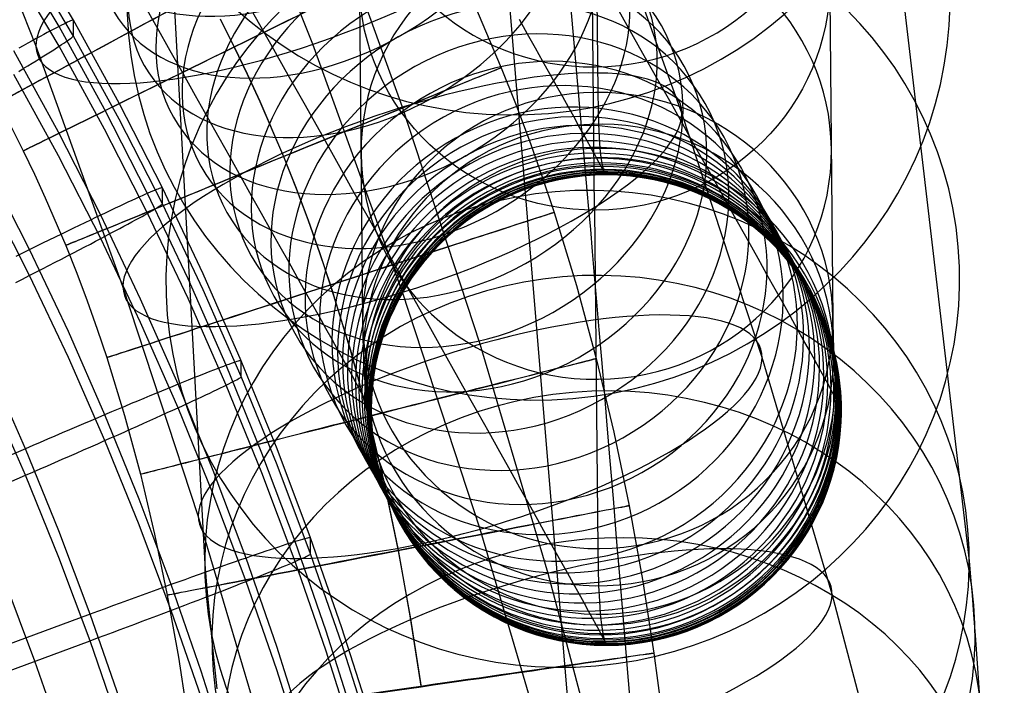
# Model space of a CAD drawing. Extents: x -1634 to -184, y -278 to 263.
# Tile 238 of 242: x -239 to -197, y 92 to 120. Entities that reach past the tile are written whole.
import ezdxf

# ---------------------------------------------------------------- set-up
doc = ezdxf.new("R2010")
doc.units = 0
doc.layers.add('PREDEFINITO', color=7, linetype='CONTINUOUS')

msp = doc.modelspace()

# ---------------------------------------------------------------- linework, layer by layer
at = {"layer": 'PREDEFINITO'}
for p, q in [((-224.95, 229.6, 5.078), (-214.599, 112.857, 515.816)), ((-237.397, 216.756, 5.078), (-230.854, 96.961, 512.392)), ((-212.386, 216.756, 5.078), (-198.344, 97.108, 511.767)), ((-224.833, 203.905, 5.078), (-214.599, 81.211, 508.344)), ((-214.274, 131.415, 526.652), (-214.138, 117.022, 583.977)), ((-226.255, 119.067, 713.94), (-230.661, 130.213, 717.648)), ((-238.027, 119.012, 700.752), (-242.288, 129.794, 704.339)), ((-222.447, 116.39, 686.71), (-226.259, 126.95, 690.215)), ((-210.567, 116.143, 699.798), (-214.488, 127.005, 703.404)), ((-214.274, 112.017, 521.782), (-214.388, 124.193, 473.287)), ((-236.437, 120.096, 431.36), (-238.498, 123.578, 431.282)), ((-237.044, 119.827, 435.048), (-239.093, 123.289, 434.97)), ((-236.437, 119.419, 401.368), (-238.498, 122.901, 401.289)), ((-237.044, 118.983, 397.696), (-239.093, 122.445, 397.618)), ((-224.274, 121.71, 524.239), (-224.138, 107.318, 581.565)), ((-204.274, 121.722, 524.195), (-204.138, 107.329, 581.52)), ((-232.875, 119.778, 661.156), (-233.449, 120.798, 662.459)), ((-219.388, 120.739, 299.358), (-218.246, 118.073, 299.36)), ((-212.814, 119.743, 664.535), (-213.428, 120.835, 666.07)), ((-228.042, 119.067, 677.472), (-228.8, 120.413, 678.834)), ((-237.152, 119.77, 435.353), (-237.274, 119.706, 435.665)), ((-237.039, 119.829, 435.036), (-237.152, 119.77, 435.353)), ((-235.108, 116.307, 435.128), (-237.044, 119.827, 435.048)), ((-236.936, 119.882, 434.715), (-237.039, 119.829, 435.036)), ((-236.842, 119.929, 434.39), (-236.936, 119.882, 434.715)), ((-236.757, 119.971, 434.062), (-236.842, 119.929, 434.39)), ((-236.682, 120.007, 433.73), (-236.757, 119.971, 434.062)), ((-236.618, 120.037, 433.397), (-236.682, 120.007, 433.73)), ((-236.562, 120.062, 433.061), (-236.618, 120.037, 433.397)), ((-236.517, 120.08, 432.723), (-236.562, 120.062, 433.061)), ((-236.482, 120.093, 432.383), (-236.517, 120.08, 432.723)), ((-236.457, 120.1, 432.043), (-236.482, 120.093, 432.383)), ((-236.442, 120.101, 431.702), (-236.457, 120.1, 432.043)), ((-236.437, 120.096, 431.36), (-236.442, 120.101, 431.702)), ((-234.491, 116.558, 431.44), (-236.437, 120.096, 431.36)), ((-236.437, 119.419, 401.368), (-236.437, 120.096, 431.36)), ((-232.317, 118.785, 659.825), (-232.875, 119.778, 661.156)), ((-230.2, 120.15, 309.357), (-229.598, 118.956, 309.358)), ((-230.198, 120.145, 289.357), (-229.596, 118.95, 289.358)), ((-217.121, 119.499, 642.015), (-217.472, 120.125, 643.494)), ((-212.217, 118.681, 662.971), (-212.814, 119.743, 664.535)), ((-237.853, 119.397, 436.862), (-238.019, 119.307, 437.146)), ((-237.695, 119.482, 436.571), (-237.853, 119.397, 436.862)), ((-237.546, 119.562, 436.275), (-237.695, 119.482, 436.571)), ((-237.406, 119.637, 435.972), (-237.546, 119.562, 436.275)), ((-237.274, 119.706, 435.665), (-237.406, 119.637, 435.972)), ((-236.562, 119.308, 399.671), (-236.517, 119.341, 400.008)), ((-236.517, 119.341, 400.008), (-236.482, 119.37, 400.346)), ((-236.482, 119.37, 400.346), (-236.457, 119.392, 400.686)), ((-236.457, 119.392, 400.686), (-236.442, 119.408, 401.027)), ((-236.442, 119.408, 401.027), (-236.437, 119.419, 401.368)), ((-234.491, 115.881, 401.448), (-236.437, 119.419, 401.368)), ((-216.786, 118.901, 640.519), (-217.121, 119.499, 642.015)), ((-238.566, 119.007, 437.958), (-238.763, 118.898, 438.214)), ((-238.375, 119.112, 437.695), (-238.566, 119.007, 437.958)), ((-238.193, 119.212, 437.424), (-238.375, 119.112, 437.695)), ((-238.019, 119.307, 437.146), (-238.193, 119.212, 437.424)), ((-234.328, 108.767, 697.351), (-238.027, 119.012, 700.752)), ((-237.274, 118.835, 397.085), (-237.152, 118.913, 397.394)), ((-237.152, 118.913, 397.394), (-237.039, 118.986, 397.708)), ((-235.108, 115.464, 397.775), (-237.044, 118.983, 397.696)), ((-237.039, 118.986, 397.708), (-236.936, 119.053, 398.027)), ((-236.936, 119.053, 398.027), (-236.842, 119.115, 398.349)), ((-236.842, 119.115, 398.349), (-236.757, 119.172, 398.675)), ((-236.757, 119.172, 398.675), (-236.682, 119.223, 399.004)), ((-236.682, 119.223, 399.004), (-236.618, 119.268, 399.336)), ((-236.618, 119.268, 399.336), (-236.562, 119.308, 399.671)), ((-229.598, 118.956, 309.358), (-229.044, 117.806, 309.358)), ((-229.596, 118.95, 289.358), (-229.042, 117.799, 289.358)), ((-227.3, 117.749, 676.073), (-228.042, 119.067, 677.472)), ((-222.448, 108.52, 710.439), (-226.255, 119.067, 713.94)), ((-216.469, 118.334, 639.008), (-216.786, 118.901, 640.519)), ((-237.067, 115.325, 438.541), (-238.969, 118.784, 438.463)), ((-237.853, 118.472, 395.903), (-237.695, 118.57, 396.19)), ((-237.695, 118.57, 396.19), (-237.546, 118.664, 396.483)), ((-237.546, 118.664, 396.483), (-237.406, 118.752, 396.781)), ((-237.406, 118.752, 396.781), (-237.274, 118.835, 397.085)), ((-231.774, 117.819, 658.467), (-232.317, 118.785, 659.825)), ((-211.639, 117.652, 661.379), (-212.217, 118.681, 662.971)), ((-238.566, 118.033, 394.826), (-238.375, 118.15, 395.084)), ((-238.375, 118.15, 395.084), (-238.193, 118.262, 395.35)), ((-238.193, 118.262, 395.35), (-238.019, 118.369, 395.623)), ((-238.019, 118.369, 395.623), (-237.853, 118.472, 395.903)), ((-218.246, 118.073, 299.36), (-217.638, 116.544, 299.361)), ((-216.173, 117.804, 637.502), (-216.469, 118.334, 639.008)), ((-237.067, 114.329, 394.41), (-238.969, 117.788, 394.332)), ((-238.763, 117.912, 394.575), (-238.566, 118.033, 394.826)), ((-231.246, 116.881, 657.084), (-231.774, 117.819, 658.467)), ((-229.044, 117.806, 309.358), (-228.511, 116.646, 309.359)), ((-229.042, 117.799, 289.358), (-228.508, 116.638, 289.359)), ((-226.574, 116.458, 674.639), (-227.3, 117.749, 676.073)), ((-215.893, 117.303, 635.982), (-216.173, 117.804, 637.502)), ((-211.08, 116.656, 659.76), (-211.639, 117.652, 661.379)), ((-215.631, 116.833, 634.45), (-215.893, 117.303, 635.982)), ((-230.735, 115.97, 655.675), (-231.246, 116.881, 657.084)), ((-215.386, 116.393, 632.905), (-215.631, 116.833, 634.45)), ((-214.138, 117.022, 583.977), (-214.127, 116.306, 586.998)), ((-232.653, 112.96, 431.521), (-234.491, 116.558, 431.44)), ((-228.511, 116.646, 309.359), (-227.506, 114.3, 309.36)), ((-228.508, 116.638, 289.359), (-227.502, 114.289, 289.36)), ((-225.865, 115.198, 673.171), (-226.574, 116.458, 674.639)), ((-219.138, 106.311, 683.37), (-222.447, 116.39, 686.71)), ((-217.638, 116.544, 299.361), (-217.062, 115.008, 299.362)), ((-215.161, 115.99, 631.374), (-215.386, 116.393, 632.905)), ((-210.539, 115.693, 658.115), (-211.08, 116.656, 659.76)), ((-233.28, 112.728, 435.209), (-235.108, 116.307, 435.128)), ((-230.24, 115.089, 654.243), (-230.735, 115.97, 655.675)), ((-214.954, 115.616, 629.834), (-215.161, 115.99, 631.374)), ((-214.127, 116.306, 586.998), (-214.109, 115.67, 590.037)), ((-207.155, 105.749, 696.353), (-210.567, 116.143, 699.798)), ((-239.086, 115.563, 299.358), (-238.568, 114.535, 299.358)), ((-232.653, 112.282, 401.529), (-234.491, 115.881, 401.448)), ((-214.764, 115.273, 628.286), (-214.954, 115.616, 629.834)), ((-214.109, 115.67, 590.037), (-214.083, 115.114, 593.093)), ((-210.02, 114.767, 656.45), (-210.539, 115.693, 658.115)), ((-235.27, 111.806, 438.62), (-237.067, 115.325, 438.541)), ((-233.28, 111.884, 397.856), (-235.108, 115.464, 397.775)), ((-225.169, 113.961, 671.663), (-225.865, 115.198, 673.171)), ((-214.59, 114.96, 626.729), (-214.764, 115.273, 628.286)), ((-229.762, 114.237, 652.788), (-230.24, 115.089, 654.243)), ((-217.062, 115.008, 299.362), (-216.515, 113.467, 299.363)), ((-214.437, 114.683, 625.196), (-214.59, 114.96, 626.729)), ((-214.083, 115.114, 593.093), (-214.049, 114.64, 596.161)), ((-209.519, 113.875, 654.762), (-210.02, 114.767, 656.45)), ((-238.568, 114.535, 299.358), (-238.091, 113.545, 299.358)), ((-235.27, 110.809, 394.489), (-237.067, 114.329, 394.41)), ((-227.506, 114.3, 309.36), (-226.97, 112.949, 309.361)), ((-214.3, 114.434, 623.655), (-214.437, 114.683, 625.196)), ((-214.18, 114.216, 622.11), (-214.3, 114.434, 623.655)), ((-214.049, 114.64, 596.161), (-214.008, 114.247, 599.24)), ((-229.302, 113.417, 651.315), (-229.762, 114.237, 652.788)), ((-227.502, 114.289, 289.36), (-226.965, 112.936, 289.361)), ((-224.492, 112.756, 670.122), (-225.169, 113.961, 671.663)), ((-214.076, 114.026, 620.559), (-214.18, 114.216, 622.11)), ((-213.992, 113.871, 619.063), (-214.076, 114.026, 620.559)), ((-214.008, 114.247, 599.24), (-213.959, 113.936, 602.329)), ((-213.959, 113.936, 602.329), (-213.903, 113.706, 605.425)), ((-238.3, 110.335, 440.881), (-240.049, 113.764, 440.803)), ((-238.091, 113.545, 299.358), (-237.632, 112.545, 299.359)), ((-216.515, 113.467, 299.363), (-215.998, 111.92, 299.365)), ((-213.924, 113.744, 617.562), (-213.992, 113.871, 619.063)), ((-213.871, 113.645, 616.059), (-213.924, 113.744, 617.562)), ((-213.903, 113.706, 605.425), (-213.84, 113.559, 608.522)), ((-213.833, 113.572, 614.554), (-213.871, 113.645, 616.059)), ((-213.84, 113.559, 608.522), (-213.814, 113.521, 610.032)), ((-213.811, 113.527, 613.047), (-213.833, 113.572, 614.554)), ((-213.814, 113.521, 610.032), (-213.805, 113.51, 611.54)), ((-213.805, 113.51, 611.54), (-213.811, 113.527, 613.047)), ((-209.038, 113.017, 653.05), (-209.519, 113.875, 654.762)), ((-228.859, 112.628, 649.821), (-229.302, 113.417, 651.315)), ((-238.3, 109.238, 392.298), (-240.049, 112.667, 392.22)), ((-233.519, 112.622, 435.825), (-233.655, 112.561, 436.132)), ((-233.393, 112.678, 435.513), (-233.519, 112.622, 435.825)), ((-233.276, 112.73, 435.196), (-233.393, 112.678, 435.513)), ((-231.56, 109.097, 435.29), (-233.28, 112.728, 435.209)), ((-233.169, 112.776, 434.875), (-233.276, 112.73, 435.196)), ((-233.072, 112.818, 434.55), (-233.169, 112.776, 434.875)), ((-232.984, 112.854, 434.222), (-233.072, 112.818, 434.55)), ((-232.907, 112.886, 433.891), (-232.984, 112.854, 434.222)), ((-232.84, 112.912, 433.557), (-232.907, 112.886, 433.891)), ((-232.783, 112.933, 433.221), (-232.84, 112.912, 433.557)), ((-232.736, 112.949, 432.884), (-232.783, 112.933, 433.221)), ((-232.7, 112.959, 432.544), (-232.736, 112.949, 432.884)), ((-232.674, 112.965, 432.204), (-232.7, 112.959, 432.544)), ((-232.658, 112.965, 431.863), (-232.674, 112.965, 432.204)), ((-232.653, 112.96, 431.521), (-232.658, 112.965, 431.863)), ((-230.923, 109.31, 431.604), (-232.653, 112.96, 431.521)), ((-232.653, 112.282, 401.529), (-232.653, 112.96, 431.521)), ((-228.433, 111.869, 648.306), (-228.859, 112.628, 649.821)), ((-226.97, 112.949, 309.361), (-226.459, 111.588, 309.362)), ((-226.965, 112.936, 289.361), (-226.453, 111.574, 289.362)), ((-223.832, 111.583, 668.55), (-224.492, 112.756, 670.122)), ((-214.599, 112.857, 515.816), (-214.53, 112.061, 519.026)), ((-208.577, 112.194, 651.316), (-209.038, 113.017, 653.05)), ((-237.632, 112.545, 299.359), (-236.762, 110.515, 299.36)), ((-234.288, 112.269, 437.305), (-234.469, 112.185, 437.583)), ((-234.117, 112.349, 437.021), (-234.288, 112.269, 437.305)), ((-233.954, 112.424, 436.731), (-234.117, 112.349, 437.021)), ((-233.8, 112.495, 436.434), (-233.954, 112.424, 436.731)), ((-233.655, 112.561, 436.132), (-233.8, 112.495, 436.434)), ((-232.783, 112.179, 399.832), (-232.736, 112.21, 400.169)), ((-232.736, 112.21, 400.169), (-232.7, 112.236, 400.507)), ((-232.7, 112.236, 400.507), (-232.674, 112.257, 400.847)), ((-232.674, 112.257, 400.847), (-232.658, 112.272, 401.188)), ((-232.658, 112.272, 401.188), (-232.653, 112.282, 401.529)), ((-230.923, 108.633, 401.611), (-232.653, 112.282, 401.529)), ((-235.27, 111.806, 438.62), (-235.49, 111.701, 438.86)), ((-235.058, 111.906, 438.372), (-235.27, 111.806, 438.62)), ((-233.578, 108.233, 438.701), (-235.27, 111.806, 438.62)), ((-234.854, 112.003, 438.117), (-235.058, 111.906, 438.372)), ((-234.657, 112.096, 437.853), (-234.854, 112.003, 438.117)), ((-234.469, 112.185, 437.583), (-234.657, 112.096, 437.853)), ((-233.519, 111.751, 397.245), (-233.393, 111.821, 397.555)), ((-233.393, 111.821, 397.555), (-233.276, 111.887, 397.869)), ((-231.56, 108.254, 397.938), (-233.28, 111.884, 397.856)), ((-233.276, 111.887, 397.869), (-233.169, 111.948, 398.187)), ((-233.169, 111.948, 398.187), (-233.072, 112.004, 398.509)), ((-233.072, 112.004, 398.509), (-232.984, 112.055, 398.836)), ((-232.984, 112.055, 398.836), (-232.907, 112.102, 399.165)), ((-232.907, 112.102, 399.165), (-232.84, 112.143, 399.497)), ((-232.84, 112.143, 399.497), (-232.783, 112.179, 399.832)), ((-228.025, 111.14, 646.772), (-228.433, 111.869, 648.306)), ((-215.998, 111.92, 299.365), (-215.048, 108.816, 299.368)), ((-214.53, 112.061, 519.026), (-214.456, 111.192, 522.217)), ((-214.274, 112.017, 521.782), (-214.138, 97.624, 579.107)), ((-208.139, 111.412, 649.575), (-208.577, 112.194, 651.316)), ((-236.189, 111.364, 439.527), (-236.436, 111.245, 439.732)), ((-235.949, 111.48, 439.314), (-236.189, 111.364, 439.527)), ((-235.716, 111.592, 439.091), (-235.949, 111.48, 439.314)), ((-235.49, 111.701, 438.86), (-235.716, 111.592, 439.091)), ((-234.288, 111.331, 395.782), (-234.117, 111.424, 396.063)), ((-234.117, 111.424, 396.063), (-233.954, 111.512, 396.349)), ((-233.954, 111.512, 396.349), (-233.8, 111.596, 396.642)), ((-233.8, 111.596, 396.642), (-233.655, 111.676, 396.941)), ((-233.655, 111.676, 396.941), (-233.519, 111.751, 397.245)), ((-226.459, 111.588, 309.362), (-225.973, 110.218, 309.363)), ((-226.453, 111.574, 289.362), (-225.967, 110.202, 289.363)), ((-223.19, 110.441, 666.946), (-223.832, 111.583, 668.55)), ((-207.721, 110.666, 647.815), (-208.139, 111.412, 649.575)), ((-236.946, 110.998, 440.112), (-237.209, 110.869, 440.287)), ((-236.688, 111.123, 439.927), (-236.946, 110.998, 440.112)), ((-236.436, 111.245, 439.732), (-236.688, 111.123, 439.927)), ((-235.058, 110.921, 394.733), (-234.854, 111.029, 394.984)), ((-234.854, 111.029, 394.984), (-234.657, 111.134, 395.243)), ((-234.657, 111.134, 395.243), (-234.469, 111.235, 395.509)), ((-234.469, 111.235, 395.509), (-234.288, 111.331, 395.782)), ((-227.638, 110.449, 645.231), (-228.025, 111.14, 646.772)), ((-214.456, 111.192, 522.217), (-214.376, 110.251, 525.387)), ((-237.751, 110.604, 440.608), (-238.029, 110.468, 440.752)), ((-237.478, 110.738, 440.453), (-237.751, 110.604, 440.608)), ((-237.209, 110.869, 440.287), (-237.478, 110.738, 440.453)), ((-235.949, 110.453, 393.811), (-235.716, 110.575, 394.029)), ((-235.716, 110.575, 394.029), (-235.49, 110.694, 394.255)), ((-235.49, 110.694, 394.255), (-235.27, 110.809, 394.49)), ((-235.27, 110.809, 394.49), (-235.058, 110.921, 394.733)), ((-233.578, 107.237, 394.57), (-235.27, 110.809, 394.489)), ((-207.323, 109.955, 646.034), (-207.721, 110.666, 647.815)), ((-238.596, 110.189, 441.009), (-238.886, 110.046, 441.121)), ((-238.311, 110.33, 440.886), (-238.596, 110.189, 441.009)), ((-238.029, 110.468, 440.752), (-238.311, 110.33, 440.886)), ((-236.65, 106.852, 440.96), (-238.3, 110.335, 440.881)), ((-236.762, 110.515, 299.36), (-236.296, 109.341, 299.361)), ((-236.688, 110.068, 393.215), (-236.436, 110.199, 393.404)), ((-236.436, 110.199, 393.404), (-236.189, 110.327, 393.603)), ((-236.189, 110.327, 393.603), (-235.949, 110.453, 393.811)), ((-227.268, 109.789, 643.673), (-227.638, 110.449, 645.231)), ((-225.973, 110.218, 309.363), (-225.512, 108.839, 309.364)), ((-225.967, 110.202, 289.363), (-225.505, 108.822, 289.364)), ((-222.567, 109.332, 665.311), (-223.19, 110.441, 666.946)), ((-214.376, 110.251, 525.387), (-214.29, 109.239, 528.535)), ((-237.478, 109.66, 392.707), (-237.209, 109.799, 392.866)), ((-237.209, 109.799, 392.866), (-236.946, 109.935, 393.036)), ((-236.946, 109.935, 393.036), (-236.688, 110.068, 393.215)), ((-226.916, 109.16, 642.098), (-227.268, 109.789, 643.673)), ((-206.946, 109.28, 644.236), (-207.323, 109.955, 646.034)), ((-238.311, 109.232, 392.293), (-238.029, 109.377, 392.42)), ((-238.029, 109.377, 392.42), (-237.751, 109.519, 392.558)), ((-237.751, 109.519, 392.558), (-237.478, 109.66, 392.707)), ((-236.296, 109.341, 299.361), (-235.851, 108.154, 299.362)), ((-229.298, 105.611, 431.687), (-230.923, 109.31, 431.604)), ((-221.963, 108.257, 663.648), (-222.567, 109.332, 665.311)), ((-206.593, 108.649, 642.443), (-206.946, 109.28, 644.236)), ((-238.886, 108.939, 392.071), (-238.596, 109.086, 392.176)), ((-238.596, 109.086, 392.176), (-238.311, 109.232, 392.293)), ((-236.65, 105.754, 392.376), (-238.3, 109.238, 392.298)), ((-229.943, 105.416, 435.374), (-231.56, 109.097, 435.29)), ((-226.582, 108.562, 640.506), (-226.916, 109.16, 642.098)), ((-214.29, 109.239, 528.535), (-214.195, 108.122, 531.755)), ((-231.126, 99.013, 694.118), (-234.328, 108.767, 697.351)), ((-229.298, 104.934, 401.695), (-230.923, 108.633, 401.611)), ((-226.27, 108.003, 638.919), (-226.582, 108.562, 640.506)), ((-225.512, 108.839, 309.364), (-224.661, 106.06, 309.367)), ((-225.505, 108.822, 289.364), (-224.654, 106.039, 289.367)), ((-219.142, 98.451, 707.102), (-222.448, 108.52, 710.439)), ((-215.048, 108.816, 299.368), (-214.205, 105.703, 299.372)), ((-206.26, 108.053, 640.634), (-206.593, 108.649, 642.443)), ((-235.851, 108.154, 299.362), (-235.425, 106.954, 299.363)), ((-231.986, 104.609, 438.783), (-233.578, 108.233, 438.701)), ((-229.943, 104.572, 398.021), (-231.56, 108.254, 397.938)), ((-221.378, 107.216, 661.956), (-221.963, 108.257, 663.648)), ((-214.195, 108.122, 531.755), (-214.095, 106.93, 534.947)), ((-205.948, 107.493, 638.81), (-206.26, 108.053, 640.634)), ((-225.975, 107.476, 637.318), (-226.27, 108.003, 638.919)), ((-231.986, 103.613, 394.652), (-233.578, 107.237, 394.57)), ((-225.699, 106.981, 635.704), (-225.975, 107.476, 637.318)), ((-224.138, 107.318, 581.565), (-224.126, 106.535, 584.867)), ((-220.813, 106.209, 660.237), (-221.378, 107.216, 661.956)), ((-205.656, 106.97, 636.972), (-205.948, 107.493, 638.81)), ((-204.138, 107.329, 581.52), (-204.126, 106.557, 584.775)), ((-235.098, 103.315, 441.039), (-236.65, 106.852, 440.96)), ((-235.425, 106.954, 299.363), (-235.02, 105.742, 299.364)), ((-225.44, 106.517, 634.077), (-225.699, 106.981, 635.704)), ((-214.095, 106.93, 534.947), (-213.988, 105.665, 538.111)), ((-205.389, 106.49, 635.151), (-205.656, 106.97, 636.972)), ((-225.204, 106.092, 632.464), (-225.44, 106.517, 634.077)), ((-224.126, 106.535, 584.867), (-224.106, 105.84, 588.189)), ((-205.142, 106.046, 633.318), (-205.389, 106.49, 635.151)), ((-204.126, 106.557, 584.775), (-204.106, 105.872, 588.049)), ((-224.986, 105.699, 630.842), (-225.204, 106.092, 632.464)), ((-224.661, 106.06, 309.367), (-223.902, 103.254, 309.371)), ((-224.654, 106.039, 289.367), (-223.893, 103.23, 289.371)), ((-220.27, 105.242, 658.497), (-220.813, 106.209, 660.237)), ((-216.255, 96.568, 680.144), (-219.138, 106.311, 683.37)), ((-204.916, 105.637, 631.475), (-205.142, 106.046, 633.318)), ((-235.098, 102.218, 392.456), (-236.65, 105.754, 392.376)), ((-235.02, 105.742, 299.364), (-234.267, 103.283, 299.366)), ((-229.638, 105.525, 434.388), (-229.728, 105.494, 434.716)), ((-229.559, 105.552, 434.057), (-229.638, 105.525, 434.388)), ((-229.49, 105.574, 433.723), (-229.559, 105.552, 434.057)), ((-229.432, 105.592, 433.387), (-229.49, 105.574, 433.723)), ((-229.384, 105.605, 433.049), (-229.432, 105.592, 433.387)), ((-229.346, 105.614, 432.71), (-229.384, 105.605, 433.049)), ((-229.32, 105.618, 432.37), (-229.346, 105.614, 432.71)), ((-229.304, 105.617, 432.029), (-229.32, 105.618, 432.37)), ((-229.298, 105.611, 431.687), (-229.304, 105.617, 432.029)), ((-227.774, 101.866, 431.772), (-229.298, 105.611, 431.687)), ((-229.298, 104.934, 401.695), (-229.298, 105.611, 431.687)), ((-224.785, 105.338, 629.211), (-224.986, 105.699, 630.842)), ((-224.106, 105.84, 588.189), (-224.077, 105.232, 591.528)), ((-214.205, 105.703, 299.372), (-213.461, 102.574, 299.376)), ((-213.988, 105.665, 538.111), (-213.875, 104.327, 541.243)), ((-204.178, 95.691, 693.024), (-207.155, 105.749, 696.353)), ((-204.709, 105.265, 629.623), (-204.916, 105.637, 631.475)), ((-204.106, 105.872, 588.049), (-204.078, 105.274, 591.34)), ((-238.477, 101.87, 441.774), (-239.986, 105.313, 441.697)), ((-230.802, 105.085, 437.185), (-230.978, 105.016, 437.469)), ((-230.634, 105.151, 436.895), (-230.802, 105.085, 437.185)), ((-230.476, 105.213, 436.599), (-230.634, 105.151, 436.895)), ((-230.327, 105.271, 436.297), (-230.476, 105.213, 436.599)), ((-230.188, 105.324, 435.99), (-230.327, 105.271, 436.297)), ((-230.058, 105.373, 435.678), (-230.188, 105.324, 435.99)), ((-229.938, 105.418, 435.361), (-230.058, 105.373, 435.678)), ((-228.426, 101.688, 435.458), (-229.943, 105.416, 435.374)), ((-229.828, 105.458, 435.04), (-229.938, 105.418, 435.361)), ((-229.728, 105.494, 434.716), (-229.828, 105.458, 435.04)), ((-224.602, 105.008, 627.571), (-224.785, 105.338, 629.211)), ((-224.077, 105.232, 591.528), (-224.041, 104.714, 594.882)), ((-219.747, 104.309, 656.732), (-220.27, 105.242, 658.497)), ((-204.527, 104.935, 627.799), (-204.709, 105.265, 629.623)), ((-204.078, 105.274, 591.34), (-204.042, 104.762, 594.646)), ((-231.769, 104.698, 438.535), (-231.986, 104.609, 438.783)), ((-231.559, 104.783, 438.28), (-231.769, 104.698, 438.535)), ((-231.357, 104.864, 438.017), (-231.559, 104.783, 438.28)), ((-231.163, 104.942, 437.746), (-231.357, 104.864, 438.017)), ((-230.978, 105.016, 437.469), (-231.163, 104.942, 437.746)), ((-229.828, 104.63, 398.352), (-229.728, 104.68, 398.675)), ((-229.728, 104.68, 398.675), (-229.638, 104.726, 399.001)), ((-229.638, 104.726, 399.001), (-229.559, 104.768, 399.331)), ((-229.559, 104.768, 399.331), (-229.49, 104.805, 399.663)), ((-229.49, 104.805, 399.663), (-229.432, 104.838, 399.998)), ((-229.432, 104.838, 399.998), (-229.384, 104.866, 400.335)), ((-229.384, 104.866, 400.335), (-229.346, 104.89, 400.673)), ((-229.346, 104.89, 400.673), (-229.32, 104.909, 401.013)), ((-229.32, 104.909, 401.013), (-229.304, 104.924, 401.354)), ((-229.304, 104.924, 401.354), (-229.298, 104.934, 401.695)), ((-227.774, 101.188, 401.78), (-229.298, 104.934, 401.695)), ((-224.441, 104.716, 625.956), (-224.602, 105.008, 627.571)), ((-224.297, 104.454, 624.334), (-224.441, 104.716, 625.956)), ((-224.041, 104.714, 594.882), (-223.996, 104.284, 598.247)), ((-204.364, 104.639, 625.966), (-204.527, 104.935, 627.799)), ((-204.042, 104.762, 594.646), (-203.998, 104.339, 597.962)), ((-232.684, 104.323, 439.475), (-232.93, 104.221, 439.689)), ((-232.444, 104.422, 439.253), (-232.684, 104.323, 439.475)), ((-232.212, 104.517, 439.022), (-232.444, 104.422, 439.253)), ((-231.986, 104.609, 438.783), (-232.212, 104.517, 439.022)), ((-230.493, 100.937, 438.866), (-231.986, 104.609, 438.783)), ((-230.634, 104.239, 396.514), (-230.476, 104.314, 396.807)), ((-230.476, 104.314, 396.807), (-230.327, 104.386, 397.106)), ((-230.327, 104.386, 397.106), (-230.188, 104.453, 397.41)), ((-230.188, 104.453, 397.41), (-230.058, 104.516, 397.719)), ((-230.058, 104.516, 397.719), (-229.938, 104.575, 398.034)), ((-228.426, 100.844, 398.105), (-229.943, 104.572, 398.021)), ((-229.938, 104.575, 398.034), (-229.828, 104.63, 398.352)), ((-224.17, 104.224, 622.706), (-224.297, 104.454, 624.334)), ((-223.996, 104.284, 598.247), (-223.942, 103.944, 601.624)), ((-219.244, 103.412, 654.943), (-219.747, 104.309, 656.732)), ((-213.875, 104.327, 541.243), (-213.753, 102.877, 544.427)), ((-204.221, 104.379, 624.127), (-204.364, 104.639, 625.966)), ((-204.098, 104.153, 622.282), (-204.221, 104.379, 624.127)), ((-203.998, 104.339, 597.962), (-203.945, 104.004, 601.29)), ((-238.477, 100.742, 391.787), (-239.986, 104.184, 391.709)), ((-233.707, 103.899, 440.272), (-233.978, 103.786, 440.447)), ((-233.443, 104.009, 440.087), (-233.707, 103.899, 440.272)), ((-233.183, 104.117, 439.893), (-233.443, 104.009, 440.087)), ((-232.93, 104.221, 439.689), (-233.183, 104.117, 439.893)), ((-231.559, 103.809, 395.147), (-231.357, 103.902, 395.406)), ((-231.357, 103.902, 395.406), (-231.163, 103.992, 395.672)), ((-231.163, 103.992, 395.672), (-230.978, 104.078, 395.946)), ((-230.978, 104.078, 395.946), (-230.802, 104.161, 396.227)), ((-230.802, 104.161, 396.227), (-230.634, 104.239, 396.514)), ((-224.061, 104.024, 621.072), (-224.17, 104.224, 622.706)), ((-223.972, 103.861, 619.496), (-224.061, 104.024, 621.072)), ((-223.9, 103.727, 617.915), (-223.972, 103.861, 619.496)), ((-223.942, 103.944, 601.624), (-223.881, 103.693, 605.008)), ((-203.998, 103.97, 620.502), (-204.098, 104.153, 622.282)), ((-203.917, 103.818, 618.716), (-203.998, 103.97, 620.502)), ((-203.945, 104.004, 601.29), (-203.885, 103.756, 604.627)), ((-234.82, 103.432, 440.911), (-235.109, 103.31, 441.044)), ((-234.534, 103.552, 440.767), (-234.82, 103.432, 440.911)), ((-234.254, 103.67, 440.612), (-234.534, 103.552, 440.767)), ((-233.978, 103.786, 440.447), (-234.254, 103.67, 440.612)), ((-232.444, 103.404, 394.191), (-232.212, 103.51, 394.417)), ((-232.212, 103.51, 394.417), (-231.986, 103.613, 394.652)), ((-231.986, 103.613, 394.652), (-231.769, 103.712, 394.895)), ((-230.493, 99.94, 394.735), (-231.986, 103.613, 394.652)), ((-231.769, 103.712, 394.895), (-231.559, 103.809, 395.147)), ((-223.845, 103.622, 616.333), (-223.9, 103.727, 617.915)), ((-223.881, 103.693, 605.008), (-223.812, 103.532, 608.389)), ((-223.805, 103.546, 614.748), (-223.845, 103.622, 616.333)), ((-223.812, 103.532, 608.389), (-223.785, 103.492, 609.985)), ((-223.782, 103.499, 613.16), (-223.805, 103.546, 614.748)), ((-223.785, 103.492, 609.985), (-223.776, 103.481, 611.573)), ((-223.776, 103.481, 611.573), (-223.782, 103.499, 613.16)), ((-218.762, 102.553, 653.132), (-219.244, 103.412, 654.943)), ((-203.854, 103.7, 616.929), (-203.917, 103.818, 618.716)), ((-203.885, 103.756, 604.627), (-203.816, 103.597, 607.975)), ((-203.809, 103.614, 615.138), (-203.854, 103.7, 616.929)), ((-203.816, 103.597, 607.975), (-203.787, 103.552, 609.759)), ((-203.783, 103.56, 613.345), (-203.809, 103.614, 615.138)), ((-203.787, 103.552, 609.759), (-203.776, 103.54, 611.553)), ((-203.776, 103.54, 611.553), (-203.783, 103.56, 613.345)), ((-235.7, 103.06, 441.279), (-236, 102.932, 441.379)), ((-235.403, 103.186, 441.167), (-235.7, 103.06, 441.279)), ((-235.109, 103.31, 441.044), (-235.403, 103.186, 441.167)), ((-233.64, 99.727, 441.12), (-235.098, 103.315, 441.039)), ((-234.267, 103.283, 299.366), (-233.59, 100.782, 299.369)), ((-233.443, 102.954, 393.376), (-233.183, 103.071, 393.565)), ((-233.183, 103.071, 393.565), (-232.93, 103.184, 393.764)), ((-232.93, 103.184, 393.764), (-232.684, 103.296, 393.973)), ((-232.684, 103.296, 393.973), (-232.444, 103.404, 394.191)), ((-223.902, 103.254, 309.371), (-223.227, 100.417, 309.375)), ((-223.893, 103.23, 289.371), (-223.217, 100.388, 289.375)), ((-236.609, 102.673, 441.547), (-236.917, 102.541, 441.614)), ((-236.303, 102.803, 441.469), (-236.609, 102.673, 441.547)), ((-236, 102.932, 441.379), (-236.303, 102.803, 441.469)), ((-234.534, 102.467, 392.718), (-234.254, 102.592, 392.867)), ((-234.254, 102.592, 392.867), (-233.978, 102.715, 393.026)), ((-233.978, 102.715, 393.026), (-233.707, 102.836, 393.196)), ((-233.707, 102.836, 393.196), (-233.443, 102.954, 393.376)), ((-213.753, 102.877, 544.427), (-213.625, 101.353, 547.575)), ((-213.461, 102.574, 299.376), (-212.811, 99.447, 299.382)), ((-237.538, 102.275, 441.713), (-237.85, 102.141, 441.745)), ((-237.227, 102.408, 441.669), (-237.538, 102.275, 441.713)), ((-236.917, 102.541, 441.614), (-237.227, 102.408, 441.669)), ((-235.403, 102.083, 392.334), (-235.109, 102.213, 392.451)), ((-235.109, 102.213, 392.451), (-234.82, 102.341, 392.579)), ((-233.64, 98.63, 392.537), (-235.098, 102.218, 392.456)), ((-234.82, 102.341, 392.579), (-234.534, 102.467, 392.718)), ((-218.305, 101.736, 651.313), (-218.762, 102.553, 653.132)), ((-238.477, 101.87, 441.774), (-243.066, 99.887, 441.819)), ((-238.163, 102.006, 441.765), (-238.477, 101.87, 441.774)), ((-237.057, 98.375, 441.853), (-238.477, 101.87, 441.774)), ((-237.85, 102.141, 441.745), (-238.163, 102.006, 441.765)), ((-236.303, 101.687, 392.05), (-236, 101.82, 392.134)), ((-236, 101.82, 392.134), (-235.7, 101.952, 392.228)), ((-235.7, 101.952, 392.228), (-235.403, 102.083, 392.334)), ((-226.35, 98.078, 431.857), (-227.774, 101.866, 431.772)), ((-217.869, 100.956, 649.473), (-218.305, 101.736, 651.313)), ((-237.227, 101.284, 391.868), (-236.917, 101.419, 391.917)), ((-236.917, 101.419, 391.917), (-236.609, 101.553, 391.978)), ((-236.609, 101.553, 391.978), (-236.303, 101.687, 392.05)), ((-227.008, 97.918, 435.543), (-228.426, 101.688, 435.458)), ((-213.625, 101.353, 547.575), (-213.491, 99.755, 550.685)), ((-238.163, 100.877, 391.79), (-237.85, 101.013, 391.804)), ((-237.85, 101.013, 391.804), (-237.538, 101.149, 391.83)), ((-237.538, 101.149, 391.83), (-237.227, 101.284, 391.868)), ((-229.096, 97.221, 438.95), (-230.493, 100.937, 438.866)), ((-226.35, 97.401, 401.865), (-227.774, 101.188, 401.78)), ((-217.453, 100.213, 647.613), (-217.869, 100.956, 649.473)), ((-243.065, 98.759, 391.832), (-238.477, 100.742, 391.787)), ((-238.477, 100.742, 391.787), (-238.163, 100.877, 391.79)), ((-237.057, 97.246, 391.866), (-238.477, 100.742, 391.787)), ((-233.59, 100.782, 299.369), (-232.984, 98.231, 299.373)), ((-227.008, 97.074, 398.191), (-228.426, 100.844, 398.105)), ((-223.227, 100.417, 309.375), (-222.633, 97.561, 309.379)), ((-223.217, 100.388, 289.375), (-222.623, 97.528, 289.38)), ((-217.058, 99.508, 645.733), (-217.453, 100.213, 647.613)), ((-232.275, 96.094, 441.202), (-233.64, 99.727, 441.12)), ((-229.096, 96.224, 394.819), (-230.493, 99.94, 394.735)), ((-213.491, 99.755, 550.685), (-213.351, 98.084, 553.755)), ((-216.69, 98.848, 643.86), (-217.058, 99.508, 645.733)), ((-212.811, 99.447, 299.382), (-212.244, 96.309, 299.387)), ((-228.337, 89.589, 690.999), (-231.126, 99.013, 694.118)), ((-216.342, 98.226, 641.97), (-216.69, 98.848, 643.86)), ((-232.275, 94.997, 392.619), (-233.64, 98.63, 392.537)), ((-216.26, 88.712, 703.878), (-219.142, 98.451, 707.102)), ((-235.727, 94.832, 441.933), (-237.057, 98.375, 441.853)), ((-232.984, 98.231, 299.373), (-232.445, 95.642, 299.377)), ((-226.789, 97.984, 434.885), (-226.891, 97.953, 435.21)), ((-226.697, 98.01, 434.558), (-226.789, 97.984, 434.885)), ((-226.616, 98.033, 434.227), (-226.697, 98.01, 434.558)), ((-226.546, 98.052, 433.893), (-226.616, 98.033, 434.227)), ((-226.486, 98.066, 433.557), (-226.546, 98.052, 433.893)), ((-226.437, 98.077, 433.219), (-226.486, 98.066, 433.557)), ((-226.399, 98.083, 432.88), (-226.437, 98.077, 433.219)), ((-226.372, 98.086, 432.54), (-226.399, 98.083, 432.88)), ((-226.355, 98.084, 432.199), (-226.372, 98.086, 432.54)), ((-226.35, 98.078, 431.857), (-226.355, 98.084, 432.199)), ((-225.021, 94.251, 431.944), (-226.35, 98.078, 431.857)), ((-226.35, 97.401, 401.865), (-226.35, 98.078, 431.857)), ((-216.016, 97.641, 640.065), (-216.342, 98.226, 641.97)), ((-213.351, 98.084, 553.755), (-213.201, 96.299, 556.854)), ((-228.066, 97.573, 437.637), (-228.255, 97.509, 437.914)), ((-227.886, 97.633, 437.353), (-228.066, 97.573, 437.637)), ((-227.715, 97.69, 437.063), (-227.886, 97.633, 437.353)), ((-227.553, 97.743, 436.767), (-227.715, 97.69, 437.063)), ((-227.401, 97.793, 436.466), (-227.553, 97.743, 436.767)), ((-227.259, 97.839, 436.159), (-227.401, 97.793, 436.466)), ((-227.126, 97.881, 435.847), (-227.259, 97.839, 436.159)), ((-227.003, 97.919, 435.53), (-227.126, 97.881, 435.847)), ((-225.686, 94.107, 435.629), (-227.008, 97.918, 435.543)), ((-226.891, 97.953, 435.21), (-227.003, 97.919, 435.53)), ((-222.633, 97.561, 309.379), (-222.113, 94.676, 309.385)), ((-215.711, 97.094, 638.144), (-216.016, 97.641, 640.065)), ((-214.138, 97.624, 579.107), (-214.125, 96.786, 582.643)), ((-235.727, 93.703, 391.946), (-237.057, 97.246, 391.866)), ((-229.326, 97.141, 439.189), (-229.564, 97.058, 439.419)), ((-229.096, 97.221, 438.95), (-229.326, 97.141, 439.189)), ((-228.874, 97.298, 438.702), (-229.096, 97.221, 438.95)), ((-227.792, 93.463, 439.034), (-229.096, 97.221, 438.95)), ((-228.659, 97.371, 438.447), (-228.874, 97.298, 438.702)), ((-228.453, 97.442, 438.184), (-228.659, 97.371, 438.447)), ((-228.255, 97.509, 437.914), (-228.453, 97.442, 438.184)), ((-226.891, 97.125, 398.522), (-226.789, 97.17, 398.844)), ((-226.789, 97.17, 398.844), (-226.697, 97.211, 399.171)), ((-226.697, 97.211, 399.171), (-226.616, 97.249, 399.5)), ((-226.616, 97.249, 399.5), (-226.546, 97.282, 399.833)), ((-226.546, 97.282, 399.833), (-226.486, 97.312, 400.168)), ((-226.486, 97.312, 400.168), (-226.437, 97.338, 400.505)), ((-226.437, 97.338, 400.505), (-226.399, 97.36, 400.843)), ((-226.399, 97.36, 400.843), (-226.372, 97.377, 401.183)), ((-226.372, 97.377, 401.183), (-226.355, 97.391, 401.524)), ((-226.355, 97.391, 401.524), (-226.35, 97.401, 401.865)), ((-225.021, 93.574, 401.951), (-226.35, 97.401, 401.865)), ((-222.623, 97.528, 289.38), (-222.101, 94.638, 289.385)), ((-230.854, 96.961, 512.392), (-230.791, 96.243, 515.29)), ((-230.319, 96.793, 440.058), (-230.584, 96.699, 440.252)), ((-230.061, 96.884, 439.854), (-230.319, 96.793, 440.058)), ((-229.809, 96.972, 439.641), (-230.061, 96.884, 439.854)), ((-229.564, 97.058, 439.419), (-229.809, 96.972, 439.641)), ((-227.886, 96.708, 396.395), (-227.715, 96.778, 396.682)), ((-227.715, 96.778, 396.682), (-227.553, 96.845, 396.975)), ((-227.553, 96.845, 396.975), (-227.401, 96.908, 397.274)), ((-227.401, 96.908, 397.274), (-227.259, 96.968, 397.579)), ((-227.259, 96.968, 397.579), (-227.126, 97.024, 397.889)), ((-227.126, 97.024, 397.889), (-227.003, 97.076, 398.203)), ((-225.686, 93.264, 398.277), (-227.008, 97.074, 398.191)), ((-227.003, 97.076, 398.203), (-226.891, 97.125, 398.522)), ((-215.432, 96.593, 636.241), (-215.711, 97.094, 638.144)), ((-214.125, 96.786, 582.643), (-214.104, 96.042, 586.2)), ((-198.344, 97.108, 511.767), (-198.285, 96.405, 514.608)), ((-238.07, 92.835, 391.966), (-239.377, 96.318, 391.887)), ((-231.699, 96.301, 440.931), (-231.991, 96.196, 441.074)), ((-231.413, 96.404, 440.776), (-231.699, 96.301, 440.931)), ((-231.131, 96.505, 440.612), (-231.413, 96.404, 440.776)), ((-230.854, 96.603, 440.437), (-231.131, 96.505, 440.612)), ((-230.584, 96.699, 440.252), (-230.854, 96.603, 440.437)), ((-229.096, 96.224, 394.819), (-228.874, 96.312, 395.062)), ((-228.874, 96.312, 395.062), (-228.659, 96.398, 395.314)), ((-228.659, 96.398, 395.314), (-228.453, 96.48, 395.573)), ((-228.453, 96.48, 395.573), (-228.255, 96.559, 395.84)), ((-228.255, 96.559, 395.84), (-228.066, 96.635, 396.114)), ((-228.066, 96.635, 396.114), (-227.886, 96.708, 396.395)), ((-213.715, 87.007, 676.98), (-216.255, 96.568, 680.144)), ((-215.174, 96.129, 634.326), (-215.432, 96.593, 636.241)), ((-213.201, 96.299, 556.854), (-213.045, 94.441, 559.907)), ((-212.244, 96.309, 299.387), (-211.758, 93.179, 299.394)), ((-198.285, 96.405, 514.608), (-198.224, 95.64, 517.433)), ((-232.586, 95.982, 441.33), (-232.89, 95.872, 441.441)), ((-232.287, 96.09, 441.207), (-232.586, 95.982, 441.33)), ((-231.991, 96.196, 441.074), (-232.287, 96.09, 441.207)), ((-231, 92.417, 441.286), (-232.275, 96.094, 441.202)), ((-230.791, 96.243, 515.29), (-230.718, 95.463, 518.171)), ((-230.061, 95.847, 393.93), (-229.809, 95.945, 394.139)), ((-229.809, 95.945, 394.139), (-229.564, 96.041, 394.357)), ((-229.564, 96.041, 394.357), (-229.326, 96.134, 394.584)), ((-229.326, 96.134, 394.584), (-229.096, 96.224, 394.819)), ((-227.792, 92.467, 394.904), (-229.096, 96.224, 394.819)), ((-214.937, 95.702, 632.401), (-215.174, 96.129, 634.326)), ((-214.104, 96.042, 586.2), (-214.073, 95.391, 589.776)), ((-233.819, 95.534, 441.708), (-234.133, 95.419, 441.775)), ((-233.506, 95.648, 441.63), (-233.819, 95.534, 441.708)), ((-233.197, 95.76, 441.541), (-233.506, 95.648, 441.63)), ((-232.89, 95.872, 441.441), (-233.197, 95.76, 441.541)), ((-232.445, 95.642, 299.377), (-231.97, 93.005, 299.382)), ((-231.131, 95.434, 393.191), (-230.854, 95.54, 393.361)), ((-230.854, 95.54, 393.361), (-230.584, 95.644, 393.541)), ((-230.718, 95.463, 518.171), (-230.638, 94.621, 521.034)), ((-230.584, 95.644, 393.541), (-230.319, 95.747, 393.731)), ((-230.319, 95.747, 393.731), (-230.061, 95.847, 393.93)), ((-214.722, 95.313, 630.465), (-214.937, 95.702, 632.401)), ((-201.559, 85.833, 689.762), (-204.178, 95.691, 693.024)), ((-198.224, 95.64, 517.433), (-198.162, 94.815, 520.24)), ((-235.087, 95.068, 441.905), (-235.406, 94.95, 441.925)), ((-234.768, 95.186, 441.873), (-235.087, 95.068, 441.905)), ((-234.45, 95.303, 441.829), (-234.768, 95.186, 441.873)), ((-234.133, 95.419, 441.775), (-234.45, 95.303, 441.829)), ((-232.287, 94.993, 392.614), (-231.991, 95.105, 392.743)), ((-231.991, 95.105, 392.743), (-231.699, 95.216, 392.881)), ((-231.699, 95.216, 392.881), (-231.413, 95.326, 393.031)), ((-231.413, 95.326, 393.031), (-231.131, 95.434, 393.191)), ((-214.531, 94.968, 628.559), (-214.722, 95.313, 630.465)), ((-214.073, 95.391, 589.776), (-214.034, 94.836, 593.367)), ((-235.727, 94.832, 441.933), (-240.415, 93.096, 441.972)), ((-235.406, 94.95, 441.925), (-235.727, 94.832, 441.933)), ((-234.483, 91.242, 442.014), (-235.727, 94.832, 441.933)), ((-233.506, 94.532, 392.212), (-233.197, 94.648, 392.296)), ((-233.197, 94.648, 392.296), (-232.89, 94.764, 392.391)), ((-232.89, 94.764, 392.391), (-232.586, 94.879, 392.497)), ((-232.586, 94.879, 392.497), (-232.287, 94.993, 392.614)), ((-231, 91.32, 392.702), (-232.275, 94.997, 392.619)), ((-230.638, 94.621, 521.034), (-230.549, 93.718, 523.878)), ((-222.113, 94.676, 309.385), (-221.663, 91.779, 309.391)), ((-222.101, 94.638, 289.385), (-221.651, 91.737, 289.391)), ((-214.361, 94.659, 626.644), (-214.531, 94.968, 628.559)), ((-214.211, 94.387, 624.723), (-214.361, 94.659, 626.644)), ((-214.034, 94.836, 593.367), (-213.986, 94.376, 596.97)), ((-198.162, 94.815, 520.24), (-198.097, 93.929, 523.029)), ((-234.45, 94.178, 392.028), (-234.133, 94.296, 392.078)), ((-234.133, 94.296, 392.078), (-233.819, 94.414, 392.139)), ((-233.819, 94.414, 392.139), (-233.506, 94.532, 392.212)), ((-223.787, 90.391, 432.031), (-225.021, 94.251, 431.944)), ((-214.083, 94.151, 622.796), (-214.211, 94.387, 624.723)), ((-213.986, 94.376, 596.97), (-213.929, 94.012, 600.586)), ((-213.045, 94.441, 559.907), (-212.883, 92.51, 562.914)), ((-235.727, 93.703, 391.946), (-235.406, 93.822, 391.949)), ((-235.406, 93.822, 391.949), (-235.087, 93.941, 391.964)), ((-235.087, 93.941, 391.964), (-234.768, 94.059, 391.99)), ((-234.768, 94.059, 391.99), (-234.45, 94.178, 392.028)), ((-224.457, 90.263, 435.716), (-225.686, 94.107, 435.629)), ((-213.978, 93.959, 620.935), (-214.083, 94.151, 622.796)), ((-213.893, 93.801, 619.07), (-213.978, 93.959, 620.935)), ((-213.929, 94.012, 600.586), (-213.863, 93.743, 604.21)), ((-213.827, 93.677, 617.203), (-213.893, 93.801, 619.07)), ((-198.097, 93.929, 523.029), (-198.028, 92.952, 525.884)), ((-240.414, 91.967, 391.985), (-235.727, 93.703, 391.946)), ((-234.483, 90.113, 392.027), (-235.727, 93.703, 391.946)), ((-230.549, 93.718, 523.878), (-230.448, 92.722, 526.789)), ((-226.58, 89.67, 439.12), (-227.792, 93.463, 439.034)), ((-223.787, 89.714, 402.039), (-225.021, 93.574, 401.951)), ((-213.863, 93.743, 604.21), (-213.789, 93.57, 607.842)), ((-213.781, 93.587, 615.332), (-213.827, 93.677, 617.203)), ((-213.789, 93.57, 607.842), (-213.758, 93.523, 609.711)), ((-213.754, 93.532, 613.458), (-213.781, 93.587, 615.332)), ((-213.758, 93.523, 609.711), (-213.746, 93.51, 611.585)), ((-213.746, 93.51, 611.585), (-213.754, 93.532, 613.458)), ((-231.97, 93.005, 299.382), (-231.555, 90.337, 299.388)), ((-224.457, 89.42, 398.363), (-225.686, 93.264, 398.277)), ((-211.758, 93.179, 299.394), (-211.342, 90.042, 299.401)), ((-198.028, 92.952, 525.884), (-197.957, 91.912, 528.716)), ((-236.847, 89.305, 392.045), (-238.07, 92.835, 391.966)), ((-230.448, 92.722, 526.789), (-230.339, 91.662, 529.676)), ((-229.813, 88.702, 441.369), (-231, 92.417, 441.286)), ((-226.58, 88.674, 394.989), (-227.792, 92.467, 394.904)), ((-212.883, 92.51, 562.914), (-212.716, 90.508, 565.871)), ((-197.957, 91.912, 528.716), (-197.884, 90.81, 531.524))]:
    msp.add_line(p, q, dxfattribs=at)
at = {"layer": 'PREDEFINITO', "extrusion": (-0.019754, 0.229771, -0.973044)}
for centre, radius in [((205.499, 230.053, -315.479), 17.338), ((205.499, 230.053, -367.567), 17.5), ((205.499, 230.053, -419.654), 16.879), ((205.499, 230.053, -471.742), 16.258)]:
    msp.add_circle(centre, radius, dxfattribs=at)
at = {"layer": 'PREDEFINITO', "extrusion": (-0.002292, 0.243516, -0.969894)}
for centre in [(213.119, 247.663, -453.304), (213.119, 247.663, -507.857), (213.119, 247.663, -537.409)]:
    msp.add_circle(centre, 10, dxfattribs=at)
at = {"layer": 'PREDEFINITO', "extrusion": (0.371701, -0.660182, -0.652685)}
msp.add_circle((-135.423, 363.824, -607.605), 10, dxfattribs=at)
at = {"layer": 'PREDEFINITO', "extrusion": (0.35627, -0.633024, -0.687279)}
msp.add_circle((-135.46, 335.218, -620.169), 10, dxfattribs=at)
at = {"layer": 'PREDEFINITO', "extrusion": (0.340072, -0.604502, -0.720367)}
msp.add_circle((-135.501, 306.073, -631.378), 10, dxfattribs=at)
at = {"layer": 'PREDEFINITO', "extrusion": (0.002292, -0.243516, 0.969894)}
msp.add_circle((-213.119, 247.663, 478.304), 10, dxfattribs=at)
at = {"layer": 'PREDEFINITO', "extrusion": (0.32307, -0.574555, -0.752006)}
msp.add_circle((-135.545, 276.328, -641.247), 10, dxfattribs=at)
at = {"layer": 'PREDEFINITO', "extrusion": (0.336853, -0.893511, -0.296932)}
msp.add_circle((-168.319, 612.536, -394.594), 12.5, dxfattribs=at)
at = {"layer": 'PREDEFINITO', "extrusion": (0.305378, -0.543377, -0.781975)}
msp.add_circle((-135.593, 246.184, -649.704), 10, dxfattribs=at)
at = {"layer": 'PREDEFINITO', "extrusion": (0.287023, -0.511022, -0.810231)}
msp.add_circle((-135.647, 215.689, -656.738), 10, dxfattribs=at)
at = {"layer": 'PREDEFINITO', "extrusion": (0.475006, -0.879983, 0.000208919)}
msp.add_circle((-145.488, 299.402, -216.349), 10, dxfattribs=at)
at = {"layer": 'PREDEFINITO', "extrusion": (0.268062, -0.477587, -0.836692)}
msp.add_circle((-135.707, 184.936, -662.331), 10, dxfattribs=at)
at = {"layer": 'PREDEFINITO', "extrusion": (0.441778, -0.897124, 0.000322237)}
msp.add_circle((-153.426, 299.425, -208.05), 10, dxfattribs=at)
at = {"layer": 'PREDEFINITO', "extrusion": (0.248601, -0.443258, -0.861232)}
msp.add_circle((-135.776, 154.092, -666.464), 10, dxfattribs=at)
at = {"layer": 'PREDEFINITO', "extrusion": (0.228622, -0.408008, -0.88389)}
msp.add_circle((-135.855, 123.128, -669.153), 10, dxfattribs=at)
at = {"layer": 'PREDEFINITO', "extrusion": (0.20834, -0.372212, -0.904463)}
msp.add_circle((-135.949, 92.367, -670.392), 10, dxfattribs=at)
at = {"layer": 'PREDEFINITO', "extrusion": (0.187625, -0.335641, -0.923115)}
msp.add_circle((-136.061, 61.605, -670.211), 10, dxfattribs=at)
at = {"layer": 'PREDEFINITO', "extrusion": (0.166793, -0.298857, -0.939609)}
msp.add_circle((-136.198, 31.309, -668.641), 10, dxfattribs=at)
at = {"layer": 'PREDEFINITO', "extrusion": (0.377914, -0.925841, 0.000576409)}
msp.add_circle((-167.439, 299.47, -191.623), 10, dxfattribs=at)
at = {"layer": 'PREDEFINITO', "extrusion": (0.310848, -0.902138, -0.299199)}
msp.add_circle((-173.678, 613.08, -379.61), 12.5, dxfattribs=at)
at = {"layer": 'PREDEFINITO', "extrusion": (0.145629, -0.261476, -0.954161)}
msp.add_circle((-136.373, 1.156, -665.693), 10, dxfattribs=at)
at = {"layer": 'PREDEFINITO', "extrusion": (0.135107, -0.242888, -0.9606)}
msp.add_circle((-136.479, -13.604, -663.74), 10, dxfattribs=at)
at = {"layer": 'PREDEFINITO', "extrusion": (0.124523, -0.22419, -0.966557)}
msp.add_circle((-136.601, -28.296, -661.458), 10, dxfattribs=at)
at = {"layer": 'PREDEFINITO', "extrusion": (0.113884, -0.205391, -0.972031)}
msp.add_circle((-136.746, -42.91, -658.848), 10, dxfattribs=at)
at = {"layer": 'PREDEFINITO', "extrusion": (0.103189, -0.186492, -0.977022)}
msp.add_circle((-136.92, -57.439, -655.91), 10, dxfattribs=at)
at = {"layer": 'PREDEFINITO', "extrusion": (0.092664, -0.167891, -0.981441)}
msp.add_circle((-137.127, -71.577, -652.717), 10, dxfattribs=at)
at = {"layer": 'PREDEFINITO', "extrusion": (0.08209, -0.149201, -0.985393)}
msp.add_circle((-137.387, -85.611, -649.211), 10, dxfattribs=at)
at = {"layer": 'PREDEFINITO', "extrusion": (0.071483, -0.130452, -0.988874)}
msp.add_circle((-137.72, -99.503, -645.398), 10, dxfattribs=at)
at = {"layer": 'PREDEFINITO', "extrusion": (-0.00718, 0.191878, -0.981392)}
msp.add_circle((209.998, 224.597, -555.326), 10, dxfattribs=at)
at = {"layer": 'PREDEFINITO', "extrusion": (0.060843, -0.111641, -0.991884)}
msp.add_circle((-138.166, -113.226, -641.278), 10, dxfattribs=at)
at = {"layer": 'PREDEFINITO', "extrusion": (0.050577, -0.09349, -0.994335)}
msp.add_circle((-138.764, -126.22, -637.024), 10, dxfattribs=at)
at = {"layer": 'PREDEFINITO', "extrusion": (0.040282, -0.075287, -0.996348)}
msp.add_circle((-139.651, -138.916, -632.487), 10, dxfattribs=at)
at = {"layer": 'PREDEFINITO', "extrusion": (0.029981, -0.057069, -0.99792)}
msp.add_circle((-141.106, -151.074, -627.676), 10, dxfattribs=at)
at = {"layer": 'PREDEFINITO', "extrusion": (-0.020819, 0.033927, -0.999207)}
msp.add_circle((128.071, 224.15, -599.735), 10, dxfattribs=at)
at = {"layer": 'PREDEFINITO', "extrusion": (0.01966, -0.038816, -0.999053)}
msp.add_circle((-143.936, -162.074, -622.585), 10, dxfattribs=at)
at = {"layer": 'PREDEFINITO', "extrusion": (-0.020478, 0.047519, -0.99866)}
msp.add_circle((155.377, 210.945, -596.383), 10, dxfattribs=at)
at = {"layer": 'PREDEFINITO', "extrusion": (-0.016507, 0.025161, -0.999547)}
msp.add_circle((121.967, 222.083, -602.617), 10, dxfattribs=at)
at = {"layer": 'PREDEFINITO', "extrusion": (0.009324, -0.020535, -0.999746)}
msp.add_circle((-151.853, -168.776, -617.216), 10, dxfattribs=at)
at = {"layer": 'PREDEFINITO', "extrusion": (-0.011343, 0.016022, -0.999807)}
msp.add_circle((114.671, 219.951, -605.671), 10, dxfattribs=at)
at = {"layer": 'PREDEFINITO', "extrusion": (-0.019198, 0.060688, -0.997972)}
msp.add_circle((172.639, 201.569, -593.19), 10, dxfattribs=at)
at = {"layer": 'PREDEFINITO', "extrusion": (-0.016882, 0.08712, -0.996055)}
msp.add_circle((190.256, 195.587, -586.414), 10, dxfattribs=at)
at = {"layer": 'PREDEFINITO', "extrusion": (-0.01447, 0.113452, -0.993438)}
msp.add_circle((199.08, 198.097, -579.249), 10, dxfattribs=at)
at = {"layer": 'PREDEFINITO', "extrusion": (-0.012051, 0.139693, -0.990122)}
msp.add_circle((204.247, 204.927, -571.678), 10, dxfattribs=at)
at = {"layer": 'PREDEFINITO', "extrusion": (-0.001006, -0.002262, -0.999997)}
msp.add_circle((214.391, 102.127, -611.58), 10, dxfattribs=at)
at = {"layer": 'PREDEFINITO', "extrusion": (0.308928, -0.951085, 0.000913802)}
msp.add_circle((-180.857, 299.522, -172.9), 10, dxfattribs=at)
at = {"layer": 'PREDEFINITO', "extrusion": (-0.026872, 0.312975, -0.949381)}
msp.add_circle((205.511, 270.585, -461.834), 16.232, dxfattribs=at)
at = {"layer": 'PREDEFINITO', "extrusion": (0.283852, -0.910249, -0.301455)}
msp.add_circle((-178.726, 613.763, -364.978), 12.5, dxfattribs=at)
at = {"layer": 'PREDEFINITO', "extrusion": (0.246037, -0.96926, 0.001297)}
msp.add_circle((-191.614, 299.572, -154.767), 10, dxfattribs=at)
at = {"layer": 'PREDEFINITO', "extrusion": (-0.033998, 0.396273, -0.917503)}
msp.add_circle((205.518, 311.315, -447.979), 16.153, dxfattribs=at)
at = {"layer": 'PREDEFINITO', "extrusion": (0.190261, -0.981732, 0.001724)}
msp.add_circle((-200.002, 299.617, -137.604), 10, dxfattribs=at)
at = {"layer": 'PREDEFINITO', "extrusion": (-0.041033, 0.478526, -0.877114)}
msp.add_circle((205.523, 351.695, -430.016), 16.023, dxfattribs=at)
at = {"layer": 'PREDEFINITO', "extrusion": (0.257152, -0.917437, -0.303614)}
msp.add_circle((-183.229, 614.541, -350.707), 12.5, dxfattribs=at)
at = {"layer": 'PREDEFINITO', "extrusion": (0.142135, -0.989845, 0.002194)}
msp.add_circle((-206.364, 299.659, -121.674), 10, dxfattribs=at)

doc.saveas('drawing.dxf')
